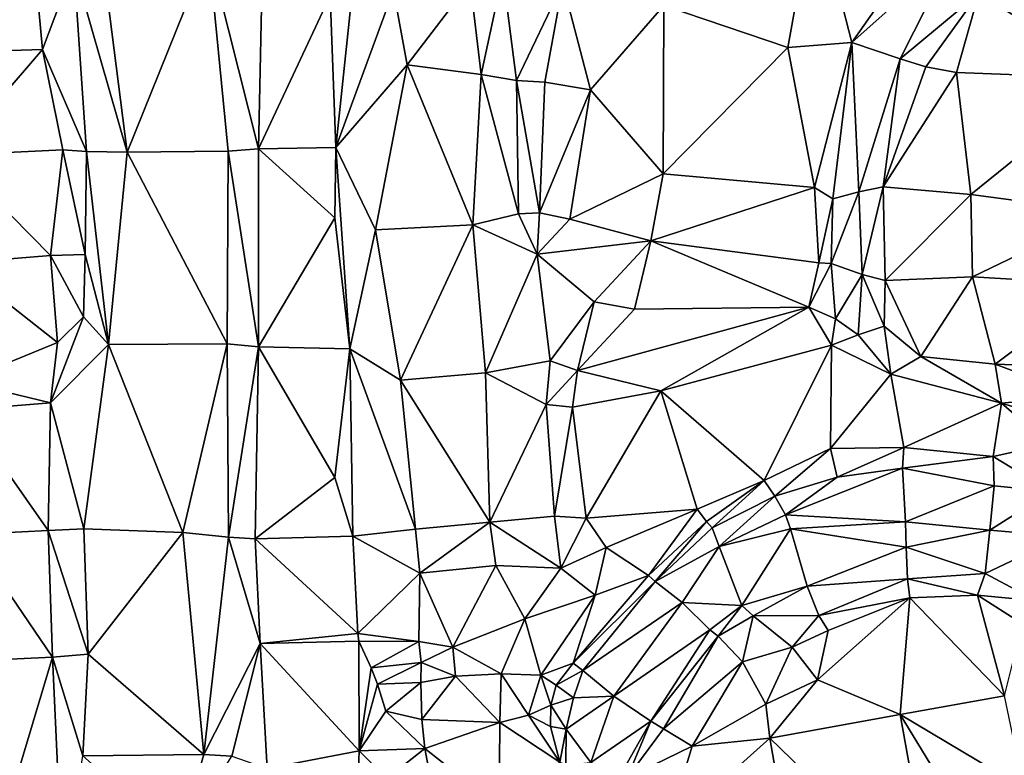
# Model space of a CAD drawing. Header units: feet. Extents: x 116535 to 120173, y 200032 to 203855.
# Tile 57 of 87: x 118314 to 118500, y 202647 to 202785. Entities that reach past the tile are written whole.
import ezdxf

# ---------------------------------------------------------------- set-up
doc = ezdxf.new("R2010")
doc.units = ezdxf.units.FT
doc.header["$MEASUREMENT"] = 0
doc.layers.add('V-TOPO-TINN-3DFC', color=3, linetype='Continuous')

msp = doc.modelspace()

# ---------------------------------------------------------------- linework, layer by layer
at = {"layer": 'V-TOPO-TINN-3DFC'}
for points in [[(118435.7133, 202788.1657, 562.4887), (118459.0705, 202780.2634, 562.7878), (118464.2071, 202808.3956, 563.51)], [(118464.2071, 202808.3956, 563.51), (118459.0705, 202780.2634, 562.7878), (118471.1672, 202781.1908, 563.596)], [(118471.1672, 202781.1908, 563.596), (118488.3117, 202805.5759, 562.8885), (118464.2071, 202808.3956, 563.51)], [(118471.1672, 202781.1908, 563.596), (118490.5908, 202798.4984, 562.6591), (118488.3117, 202805.5759, 562.8885)], [(118359.2647, 202761.1386, 569.788), (118360.0796, 202799.6439, 570.1714), (118349.8704, 202798.5987, 570.154)], [(118359.2647, 202761.1386, 569.788), (118372.8032, 202790.0242, 570.2532), (118360.0796, 202799.6439, 570.1714)], [(118377.8261, 202798.9497, 570.4549), (118372.8032, 202790.0242, 570.2532), (118373.8509, 202761.36, 570.0983)], [(118377.8261, 202798.9497, 570.4549), (118373.8509, 202761.36, 570.0983), (118384.7309, 202791.078, 569.8793)], [(118316.871662, 202798.303661, 577.267488), (118299.34158, 202796.721291, 576.549253), (118300.442586, 202779.318481, 576.435627)], [(118318.551561, 202779.86922, 577.055371), (118316.871662, 202798.303661, 577.267488), (118300.442586, 202779.318481, 576.435627)], [(118318.551561, 202779.86922, 577.055371), (118324.4836, 202795.6015, 576.9147), (118316.871662, 202798.303661, 577.267488)], [(118349.8704, 202798.5987, 570.154), (118330.0088, 202796.088, 575.7481), (118334.5014, 202760.473, 575.0163)], [(118349.8704, 202798.5987, 570.154), (118334.5014, 202760.473, 575.0163), (118353.5455, 202760.708, 569.6734)], [(118359.2647, 202761.1386, 569.788), (118349.8704, 202798.5987, 570.154), (118353.5455, 202760.708, 569.6734)], [(118480.2433, 202778.0803, 562.2791), (118490.5908, 202798.4984, 562.6591), (118471.1672, 202781.1908, 563.596)], [(118480.2433, 202778.0803, 562.2791), (118495.0852, 202790.5087, 563.6991), (118490.5908, 202798.4984, 562.6591)], [(118324.4836, 202795.6015, 576.9147), (118318.551561, 202779.86922, 577.055371), (118326.8548, 202760.5998, 576.5826)], [(118334.5014, 202760.473, 575.0163), (118330.0088, 202796.088, 575.7481), (118324.4836, 202795.6015, 576.9147)], [(118324.4836, 202795.6015, 576.9147), (118326.8548, 202760.5998, 576.5826), (118334.5014, 202760.473, 575.0163)], [(118399.2004, 202792.5681, 564.9113), (118401.2812, 202775.1581, 564.064), (118405.325, 202794.1288, 566.6268)], [(118405.325, 202794.1288, 566.6268), (118401.2812, 202775.1581, 564.064), (118407.9135, 202773.9823, 564.1632)], [(118405.325, 202794.1288, 566.6268), (118407.9135, 202773.9823, 564.1632), (118416.6495, 202792.3158, 565.6813)], [(118399.2004, 202792.5681, 564.9113), (118384.7309, 202791.078, 569.8793), (118387.3279, 202776.9467, 569.3884)], [(118399.2004, 202792.5681, 564.9113), (118387.3279, 202776.9467, 569.3884), (118401.2812, 202775.1581, 564.064)], [(118407.9135, 202773.9823, 564.1632), (118413.2956, 202773.6924, 566.2019), (118416.6495, 202792.3158, 565.6813)], [(118413.2956, 202773.6924, 566.2019), (118421.8678, 202772.2264, 563.297), (118416.6495, 202792.3158, 565.6813)], [(118421.8678, 202772.2264, 563.297), (118435.7133, 202788.1657, 562.4887), (118416.6495, 202792.3158, 565.6813)], [(118372.8032, 202790.0242, 570.2532), (118359.2647, 202761.1386, 569.788), (118373.8509, 202761.36, 570.0983)], [(118373.8509, 202761.36, 570.0983), (118387.3279, 202776.9467, 569.3884), (118384.7309, 202791.078, 569.8793)], [(118485.1005, 202776.5983, 563.1235), (118495.0852, 202790.5087, 563.6991), (118480.2433, 202778.0803, 562.2791)], [(118490.8927, 202775.5324, 563.7737), (118495.0852, 202790.5087, 563.6991), (118485.1005, 202776.5983, 563.1235)], [(118520.6933, 202774.4094, 565.317), (118495.0852, 202790.5087, 563.6991), (118490.8927, 202775.5324, 563.7737)], [(118495.0852, 202790.5087, 563.6991), (118520.6933, 202774.4094, 565.317), (118521.7671, 202786.5227, 565.3482)], [(118421.8678, 202772.2264, 563.297), (118435.5625, 202756.4259, 562.7451), (118435.7133, 202788.1657, 562.4887)], [(118435.7133, 202788.1657, 562.4887), (118435.5625, 202756.4259, 562.7451), (118459.0705, 202780.2634, 562.7878)], [(118459.0705, 202780.2634, 562.7878), (118464.1406, 202753.8307, 562.4152), (118471.1672, 202781.1908, 563.596)], [(118471.1672, 202781.1908, 563.596), (118464.1406, 202753.8307, 562.4152), (118467.5795, 202751.6953, 562.4112)], [(118471.1672, 202781.1908, 563.596), (118467.5795, 202751.6953, 562.4112), (118472.508, 202752.9938, 561.6865)], [(118472.508, 202752.9938, 561.6865), (118480.2433, 202778.0803, 562.2791), (118471.1672, 202781.1908, 563.596)], [(118318.551561, 202779.86922, 577.055371), (118300.442586, 202779.318481, 576.435627), (118301.389356, 202759.905142, 576.2925)], [(118322.405087, 202760.924739, 576.889407), (118318.551561, 202779.86922, 577.055371), (118301.389356, 202759.905142, 576.2925)], [(118322.405087, 202760.924739, 576.889407), (118326.8548, 202760.5998, 576.5826), (118318.551561, 202779.86922, 577.055371)], [(118459.0705, 202780.2634, 562.7878), (118435.5625, 202756.4259, 562.7451), (118464.1406, 202753.8307, 562.4152)], [(118381.3677, 202745.8473, 570.4549), (118387.3279, 202776.9467, 569.3884), (118373.8509, 202761.36, 570.0983)], [(118381.3677, 202745.8473, 570.4549), (118399.6795, 202746.803, 563.9806), (118387.3279, 202776.9467, 569.3884)], [(118387.3279, 202776.9467, 569.3884), (118399.6795, 202746.803, 563.9806), (118401.2812, 202775.1581, 564.064)], [(118477.0734, 202753.9916, 562.8778), (118480.2433, 202778.0803, 562.2791), (118472.508, 202752.9938, 561.6865)], [(118477.0734, 202753.9916, 562.8778), (118485.1005, 202776.5983, 563.1235), (118480.2433, 202778.0803, 562.2791)], [(118401.2812, 202775.1581, 564.064), (118399.6795, 202746.803, 563.9806), (118408.3191, 202748.8405, 563.3424)], [(118401.2812, 202775.1581, 564.064), (118408.3191, 202748.8405, 563.3424), (118407.9135, 202773.9823, 564.1632)], [(118490.8927, 202775.5324, 563.7737), (118485.1005, 202776.5983, 563.1235), (118477.0734, 202753.9916, 562.8778)], [(118490.8927, 202775.5324, 563.7737), (118477.0734, 202753.9916, 562.8778), (118493.5776, 202752.5452, 562.7534)], [(118520.6933, 202774.4094, 565.317), (118490.8927, 202775.5324, 563.7737), (118493.5776, 202752.5452, 562.7534)], [(118407.9135, 202773.9823, 564.1632), (118412.2535, 202749.0407, 563.9872), (118413.2956, 202773.6924, 566.2019)], [(118407.9135, 202773.9823, 564.1632), (118408.3191, 202748.8405, 563.3424), (118412.2535, 202749.0407, 563.9872)], [(118413.2956, 202773.6924, 566.2019), (118412.2535, 202749.0407, 563.9872), (118421.8678, 202772.2264, 563.297)], [(118520.6933, 202774.4094, 565.317), (118493.5776, 202752.5452, 562.7534), (118519.0959, 202749.1196, 563.4662)], [(118421.8678, 202772.2264, 563.297), (118412.2535, 202749.0407, 563.9872), (118417.9964, 202747.8695, 562.6877)], [(118421.8678, 202772.2264, 563.297), (118417.9964, 202747.8695, 562.6877), (118435.5625, 202756.4259, 562.7451)], [(118322.405087, 202760.924739, 576.889407), (118301.389356, 202759.905142, 576.2925), (118320.082038, 202740.98638, 576.654592)], [(118326.562436, 202741.187068, 576.69735), (118322.405087, 202760.924739, 576.889407), (118320.082038, 202740.98638, 576.654592)], [(118326.562436, 202741.187068, 576.69735), (118326.8548, 202760.5998, 576.5826), (118322.405087, 202760.924739, 576.889407)], [(118330.9825, 202724.2161, 576.3183), (118326.8548, 202760.5998, 576.5826), (118326.562436, 202741.187068, 576.69735)], [(118334.5014, 202760.473, 575.0163), (118326.8548, 202760.5998, 576.5826), (118330.9825, 202724.2161, 576.3183)], [(118334.5014, 202760.473, 575.0163), (118330.9825, 202724.2161, 576.3183), (118353.344, 202724.3539, 570.0272)], [(118334.5014, 202760.473, 575.0163), (118353.344, 202724.3539, 570.0272), (118353.5455, 202760.708, 569.6734)], [(118353.5455, 202760.708, 569.6734), (118353.344, 202724.3539, 570.0272), (118359.2933, 202723.7593, 569.5667)], [(118359.2647, 202761.1386, 569.788), (118353.5455, 202760.708, 569.6734), (118359.2933, 202723.7593, 569.5667)], [(118373.6766, 202748.1347, 569.915), (118373.8509, 202761.36, 570.0983), (118359.2647, 202761.1386, 569.788)], [(118359.2647, 202761.1386, 569.788), (118359.2933, 202723.7593, 569.5667), (118373.6766, 202748.1347, 569.915)], [(118373.8509, 202761.36, 570.0983), (118373.6766, 202748.1347, 569.915), (118376.5267, 202723.4354, 569.5689)], [(118373.8509, 202761.36, 570.0983), (118376.5267, 202723.4354, 569.5689), (118381.3677, 202745.8473, 570.4549)], [(118301.389356, 202759.905142, 576.2925), (118302.316027, 202739.544565, 576.164751), (118320.082038, 202740.98638, 576.654592)], [(118435.5625, 202756.4259, 562.7451), (118417.9964, 202747.8695, 562.6877), (118433.244, 202743.7575, 562.5283)], [(118435.5625, 202756.4259, 562.7451), (118433.244, 202743.7575, 562.5283), (118464.1406, 202753.8307, 562.4152)], [(118464.1406, 202753.8307, 562.4152), (118433.244, 202743.7575, 562.5283), (118464.9153, 202739.6152, 563.1285)], [(118464.1406, 202753.8307, 562.4152), (118464.9153, 202739.6152, 563.1285), (118467.5795, 202751.6953, 562.4112)], [(118467.5795, 202751.6953, 562.4112), (118467.2595, 202739.4952, 562.151), (118472.508, 202752.9938, 561.6865)], [(118472.508, 202752.9938, 561.6865), (118467.2595, 202739.4952, 562.151), (118473.1226, 202737.4171, 561.3489)], [(118477.0734, 202753.9916, 562.8778), (118472.508, 202752.9938, 561.6865), (118473.1226, 202737.4171, 561.3489)], [(118477.0734, 202753.9916, 562.8778), (118473.1226, 202737.4171, 561.3489), (118477.4449, 202736.269, 562.8549)], [(118493.5776, 202752.5452, 562.7534), (118477.0734, 202753.9916, 562.8778), (118477.4449, 202736.269, 562.8549)], [(118493.5776, 202752.5452, 562.7534), (118477.4449, 202736.269, 562.8549), (118493.8817, 202736.9882, 562.6075)], [(118493.5776, 202752.5452, 562.7534), (118493.8817, 202736.9882, 562.6075), (118519.0959, 202749.1196, 563.4662)], [(118467.5795, 202751.6953, 562.4112), (118464.9153, 202739.6152, 563.1285), (118467.2595, 202739.4952, 562.151)], [(118408.3191, 202748.8405, 563.3424), (118399.6795, 202746.803, 563.9806), (118411.7979, 202741.2619, 563.2195)], [(118412.2535, 202749.0407, 563.9872), (118408.3191, 202748.8405, 563.3424), (118411.7979, 202741.2619, 563.2195)], [(118412.2535, 202749.0407, 563.9872), (118411.7979, 202741.2619, 563.2195), (118417.9964, 202747.8695, 562.6877)], [(118519.0959, 202749.1196, 563.4662), (118493.8817, 202736.9882, 562.6075), (118518.1886, 202735.5534, 564.24)], [(118373.6766, 202748.1347, 569.915), (118359.2933, 202723.7593, 569.5667), (118376.5267, 202723.4354, 569.5689)], [(118433.244, 202743.7575, 562.5283), (118417.9964, 202747.8695, 562.6877), (118411.7979, 202741.2619, 563.2195)], [(118381.3677, 202745.8473, 570.4549), (118376.5267, 202723.4354, 569.5689), (118386.0815, 202717.5112, 568.9046)], [(118399.6795, 202746.803, 563.9806), (118381.3677, 202745.8473, 570.4549), (118386.0815, 202717.5112, 568.9046)], [(118399.6795, 202746.803, 563.9806), (118386.0815, 202717.5112, 568.9046), (118402.0989, 202718.9178, 562.5032)], [(118411.7979, 202741.2619, 563.2195), (118399.6795, 202746.803, 563.9806), (118402.0989, 202718.9178, 562.5032)], [(118433.244, 202743.7575, 562.5283), (118411.7979, 202741.2619, 563.2195), (118422.5721, 202732.2887, 562.0566)], [(118422.5721, 202732.2887, 562.0566), (118430.1945, 202730.9, 563.1275), (118433.244, 202743.7575, 562.5283)], [(118463.0254, 202731.2988, 563.6995), (118433.244, 202743.7575, 562.5283), (118430.1945, 202730.9, 563.1275)], [(118464.9153, 202739.6152, 563.1285), (118433.244, 202743.7575, 562.5283), (118463.0254, 202731.2988, 563.6995)], [(118321.395159, 202724.591175, 576.520172), (118320.082038, 202740.98638, 576.654592), (118302.316027, 202739.544565, 576.164751)], [(118321.395159, 202724.591175, 576.520172), (118302.316027, 202739.544565, 576.164751), (118303.373469, 202717.247775, 576.076535)], [(118326.284292, 202729.438606, 576.588672), (118326.562436, 202741.187068, 576.69735), (118320.082038, 202740.98638, 576.654592)], [(118321.395159, 202724.591175, 576.520172), (118326.284292, 202729.438606, 576.588672), (118320.082038, 202740.98638, 576.654592)], [(118326.284292, 202729.438606, 576.588672), (118330.9825, 202724.2161, 576.3183), (118326.562436, 202741.187068, 576.69735)], [(118402.0989, 202718.9178, 562.5032), (118414.2816, 202721.1415, 561.9345), (118411.7979, 202741.2619, 563.2195)], [(118414.2816, 202721.1415, 561.9345), (118422.5721, 202732.2887, 562.0566), (118411.7979, 202741.2619, 563.2195)], [(118464.9153, 202739.6152, 563.1285), (118463.0254, 202731.2988, 563.6995), (118467.2595, 202739.4952, 562.151)], [(118467.2595, 202739.4952, 562.151), (118463.0254, 202731.2988, 563.6995), (118468.109, 202729.0795, 561.8031)], [(118467.2595, 202739.4952, 562.151), (118468.109, 202729.0795, 561.8031), (118473.1226, 202737.4171, 561.3489)], [(118472.3776, 202726.0558, 561.0592), (118473.1226, 202737.4171, 561.3489), (118468.109, 202729.0795, 561.8031)], [(118472.3776, 202726.0558, 561.0592), (118477.2509, 202727.7104, 563.0471), (118473.1226, 202737.4171, 561.3489)], [(118473.1226, 202737.4171, 561.3489), (118477.2509, 202727.7104, 563.0471), (118477.4449, 202736.269, 562.8549)], [(118484.1418, 202721.9743, 563.8135), (118477.4449, 202736.269, 562.8549), (118477.2509, 202727.7104, 563.0471)], [(118493.8817, 202736.9882, 562.6075), (118477.4449, 202736.269, 562.8549), (118484.1418, 202721.9743, 563.8135)], [(118493.8817, 202736.9882, 562.6075), (118484.1418, 202721.9743, 563.8135), (118498.1808, 202720.4973, 563.1011)], [(118518.1886, 202735.5534, 564.24), (118493.8817, 202736.9882, 562.6075), (118498.1808, 202720.4973, 563.1011)], [(118518.1886, 202735.5534, 564.24), (118498.1808, 202720.4973, 563.1011), (118513.9517, 202719.9586, 565.2107)], [(118414.2816, 202721.1415, 561.9345), (118419.4072, 202719.3347, 563.4258), (118422.5721, 202732.2887, 562.0566)], [(118422.5721, 202732.2887, 562.0566), (118419.4072, 202719.3347, 563.4258), (118430.1945, 202730.9, 563.1275)], [(118463.0254, 202731.2988, 563.6995), (118419.4072, 202719.3347, 563.4258), (118435.149, 202715.4921, 562.8272)], [(118463.0254, 202731.2988, 563.6995), (118430.1945, 202730.9, 563.1275), (118419.4072, 202719.3347, 563.4258)], [(118435.149, 202715.4921, 562.8272), (118467.3301, 202724.0817, 561.3867), (118463.0254, 202731.2988, 563.6995)], [(118463.0254, 202731.2988, 563.6995), (118467.3301, 202724.0817, 561.3867), (118468.109, 202729.0795, 561.8031)], [(118326.284292, 202729.438606, 576.588672), (118321.395159, 202724.591175, 576.520172), (118320.080054, 202713.205167, 576.370212)], [(118320.080054, 202713.205167, 576.370212), (118330.9825, 202724.2161, 576.3183), (118326.284292, 202729.438606, 576.588672)], [(118468.109, 202729.0795, 561.8031), (118467.3301, 202724.0817, 561.3867), (118472.3776, 202726.0558, 561.0592)], [(118472.3776, 202726.0558, 561.0592), (118478.5193, 202718.6427, 561.9992), (118477.2509, 202727.7104, 563.0471)], [(118477.2509, 202727.7104, 563.0471), (118478.5193, 202718.6427, 561.9992), (118484.1418, 202721.9743, 563.8135)], [(118472.3776, 202726.0558, 561.0592), (118467.3301, 202724.0817, 561.3867), (118478.5193, 202718.6427, 561.9992)], [(118320.080054, 202713.205167, 576.370212), (118321.395159, 202724.591175, 576.520172), (118303.373469, 202717.247775, 576.076535)], [(118330.9825, 202724.2161, 576.3183), (118320.080054, 202713.205167, 576.370212), (118326.3636, 202689.4737, 576.0642)], [(118330.9825, 202724.2161, 576.3183), (118326.3636, 202689.4737, 576.0642), (118344.9927, 202688.8013, 570.7594)], [(118330.9825, 202724.2161, 576.3183), (118344.9927, 202688.8013, 570.7594), (118353.344, 202724.3539, 570.0272)], [(118353.344, 202724.3539, 570.0272), (118344.9927, 202688.8013, 570.7594), (118353.6415, 202687.9056, 569.5141)], [(118359.2933, 202723.7593, 569.5667), (118353.344, 202724.3539, 570.0272), (118353.6415, 202687.9056, 569.5141)], [(118358.6588, 202687.5593, 569.1032), (118359.2933, 202723.7593, 569.5667), (118353.6415, 202687.9056, 569.5141)], [(118358.6588, 202687.5593, 569.1032), (118373.6885, 202699.1203, 569.27), (118359.2933, 202723.7593, 569.5667)], [(118373.6885, 202699.1203, 569.27), (118376.5267, 202723.4354, 569.5689), (118359.2933, 202723.7593, 569.5667)], [(118377.0387, 202688.1058, 569.2655), (118376.5267, 202723.4354, 569.5689), (118373.6885, 202699.1203, 569.27)], [(118377.0387, 202688.1058, 569.2655), (118388.9107, 202689.4237, 568.6859), (118376.5267, 202723.4354, 569.5689)], [(118388.9107, 202689.4237, 568.6859), (118386.0815, 202717.5112, 568.9046), (118376.5267, 202723.4354, 569.5689)], [(118454.6015, 202698.5618, 561.0639), (118467.3301, 202724.0817, 561.3867), (118435.149, 202715.4921, 562.8272)], [(118467.1326, 202704.6261, 561.9067), (118467.3301, 202724.0817, 561.3867), (118454.6015, 202698.5618, 561.0639)], [(118467.1326, 202704.6261, 561.9067), (118478.5193, 202718.6427, 561.9992), (118467.3301, 202724.0817, 561.3867)], [(118402.0989, 202718.9178, 562.5032), (118413.5448, 202712.8986, 562.1819), (118414.2816, 202721.1415, 561.9345)], [(118413.5448, 202712.8986, 562.1819), (118419.4072, 202719.3347, 563.4258), (118414.2816, 202721.1415, 561.9345)], [(118499.3997, 202713.1421, 561.5399), (118484.1418, 202721.9743, 563.8135), (118478.5193, 202718.6427, 561.9992)], [(118499.3997, 202713.1421, 561.5399), (118498.1808, 202720.4973, 563.1011), (118484.1418, 202721.9743, 563.8135)], [(118413.5448, 202712.8986, 562.1819), (118418.512, 202712.4271, 563.3175), (118419.4072, 202719.3347, 563.4258)], [(118435.149, 202715.4921, 562.8272), (118419.4072, 202719.3347, 563.4258), (118418.512, 202712.4271, 563.3175)], [(118498.1808, 202720.4973, 563.1011), (118514.0685, 202714.5764, 564.5608), (118513.9517, 202719.9586, 565.2107)], [(118498.1808, 202720.4973, 563.1011), (118499.3997, 202713.1421, 561.5399), (118514.0685, 202714.5764, 564.5608)], [(118320.080054, 202713.205167, 576.370212), (118303.373469, 202717.247775, 576.076535), (118303.641094, 202711.900021, 576.060611)], [(118386.0815, 202717.5112, 568.9046), (118402.8875, 202690.7326, 561.8079), (118402.0989, 202718.9178, 562.5032)], [(118386.0815, 202717.5112, 568.9046), (118388.9107, 202689.4237, 568.6859), (118402.8875, 202690.7326, 561.8079)], [(118402.0989, 202718.9178, 562.5032), (118402.8875, 202690.7326, 561.8079), (118413.5448, 202712.8986, 562.1819)], [(118480.9638, 202704.8229, 560.9657), (118478.5193, 202718.6427, 561.9992), (118467.1326, 202704.6261, 561.9067)], [(118499.3997, 202713.1421, 561.5399), (118478.5193, 202718.6427, 561.9992), (118480.9638, 202704.8229, 560.9657)], [(118435.149, 202715.4921, 562.8272), (118418.512, 202712.4271, 563.3175), (118421.0417, 202691.4513, 563.1588)], [(118435.149, 202715.4921, 562.8272), (118421.0417, 202691.4513, 563.1588), (118442.0218, 202693.1648, 562.1014)], [(118454.6015, 202698.5618, 561.0639), (118435.149, 202715.4921, 562.8272), (118442.0218, 202693.1648, 562.1014)], [(118515.095, 202708.4067, 561.8294), (118514.0685, 202714.5764, 564.5608), (118499.3997, 202713.1421, 561.5399)], [(118303.641094, 202711.900021, 576.060611), (118319.603308, 202689.154382, 576.068116), (118320.080054, 202713.205167, 576.370212)], [(118303.641094, 202711.900021, 576.060611), (118304.647087, 202688.397096, 575.971628), (118319.603308, 202689.154382, 576.068116)], [(118319.603308, 202689.154382, 576.068116), (118326.3636, 202689.4737, 576.0642), (118320.080054, 202713.205167, 576.370212)], [(118402.8875, 202690.7326, 561.8079), (118415.1222, 202691.8619, 562.0564), (118413.5448, 202712.8986, 562.1819)], [(118415.1222, 202691.8619, 562.0564), (118418.512, 202712.4271, 563.3175), (118413.5448, 202712.8986, 562.1819)], [(118415.1222, 202691.8619, 562.0564), (118421.0417, 202691.4513, 563.1588), (118418.512, 202712.4271, 563.3175)], [(118497.8103, 202703.0886, 560.751), (118499.3997, 202713.1421, 561.5399), (118480.9638, 202704.8229, 560.9657)], [(118508.2875, 202705.4585, 561.7216), (118499.3997, 202713.1421, 561.5399), (118497.8103, 202703.0886, 560.751)], [(118515.095, 202708.4067, 561.8294), (118499.3997, 202713.1421, 561.5399), (118508.2875, 202705.4585, 561.7216)], [(118456.6386, 202695.6485, 558.4275), (118467.1326, 202704.6261, 561.9067), (118454.6015, 202698.5618, 561.0639)], [(118468.4119, 202699.1993, 558.9485), (118467.1326, 202704.6261, 561.9067), (118456.6386, 202695.6485, 558.4275)], [(118468.4119, 202699.1993, 558.9485), (118480.9638, 202704.8229, 560.9657), (118467.1326, 202704.6261, 561.9067)], [(118480.7396, 202700.8838, 559.1331), (118480.9638, 202704.8229, 560.9657), (118468.4119, 202699.1993, 558.9485)], [(118480.7396, 202700.8838, 559.1331), (118497.8103, 202703.0886, 560.751), (118480.9638, 202704.8229, 560.9657)], [(118508.6639, 202696.5274, 559.2652), (118508.2875, 202705.4585, 561.7216), (118497.8103, 202703.0886, 560.751)], [(118497.9842, 202697.5592, 559.0221), (118497.8103, 202703.0886, 560.751), (118480.7396, 202700.8838, 559.1331)], [(118508.6639, 202696.5274, 559.2652), (118497.8103, 202703.0886, 560.751), (118497.9842, 202697.5592, 559.0221)], [(118458.6681, 202692.1332, 558.4951), (118480.7396, 202700.8838, 559.1331), (118468.4119, 202699.1993, 558.9485)], [(118458.6681, 202692.1332, 558.4951), (118481.2941, 202690.7741, 558.6589), (118480.7396, 202700.8838, 559.1331)], [(118481.2941, 202690.7741, 558.6589), (118497.9842, 202697.5592, 559.0221), (118480.7396, 202700.8838, 559.1331)], [(118373.6885, 202699.1203, 569.27), (118358.6588, 202687.5593, 569.1032), (118377.0387, 202688.1058, 569.2655)], [(118458.6681, 202692.1332, 558.4951), (118468.4119, 202699.1993, 558.9485), (118456.6386, 202695.6485, 558.4275)], [(118454.6015, 202698.5618, 561.0639), (118442.0218, 202693.1648, 562.1014), (118443.7381, 202690.8382, 560.7606)], [(118444.8244, 202689.6422, 558.5279), (118454.6015, 202698.5618, 561.0639), (118443.7381, 202690.8382, 560.7606)], [(118456.6386, 202695.6485, 558.4275), (118454.6015, 202698.5618, 561.0639), (118444.8244, 202689.6422, 558.5279)], [(118481.2941, 202690.7741, 558.6589), (118497.1858, 202689.2206, 558.6751), (118497.9842, 202697.5592, 559.0221)], [(118497.1858, 202689.2206, 558.6751), (118508.6639, 202696.5274, 559.2652), (118497.9842, 202697.5592, 559.0221)], [(118456.6386, 202695.6485, 558.4275), (118444.8244, 202689.6422, 558.5279), (118446.1455, 202686.1255, 558.1423)], [(118456.6386, 202695.6485, 558.4275), (118446.1455, 202686.1255, 558.1423), (118458.6681, 202692.1332, 558.4951)], [(118497.1858, 202689.2206, 558.6751), (118510.9916, 202688.0073, 558.9394), (118508.6639, 202696.5274, 559.2652)], [(118442.0218, 202693.1648, 562.1014), (118421.0417, 202691.4513, 563.1588), (118424.8237, 202685.9803, 561.3615)], [(118424.8237, 202685.9803, 561.3615), (118432.8178, 202680.6689, 560.9114), (118442.0218, 202693.1648, 562.1014)], [(118443.7381, 202690.8382, 560.7606), (118442.0218, 202693.1648, 562.1014), (118432.8178, 202680.6689, 560.9114)], [(118402.8875, 202690.7326, 561.8079), (118416.3056, 202682.0556, 562.5422), (118415.1222, 202691.8619, 562.0564)], [(118416.3056, 202682.0556, 562.5422), (118421.0417, 202691.4513, 563.1588), (118415.1222, 202691.8619, 562.0564)], [(118416.3056, 202682.0556, 562.5422), (118424.8237, 202685.9803, 561.3615), (118421.0417, 202691.4513, 563.1588)], [(118459.5663, 202689.4593, 558.5523), (118458.6681, 202692.1332, 558.4951), (118446.1455, 202686.1255, 558.1423)], [(118481.2941, 202690.7741, 558.6589), (118458.6681, 202692.1332, 558.4951), (118459.5663, 202689.4593, 558.5523)], [(118319.603308, 202689.154382, 576.068116), (118327.1774, 202665.8363, 575.5332), (118326.3636, 202689.4737, 576.0642)], [(118327.1774, 202665.8363, 575.5332), (118344.9927, 202688.8013, 570.7594), (118326.3636, 202689.4737, 576.0642)], [(118377.0387, 202688.1058, 569.2655), (118389.7124, 202681.103, 568.4368), (118388.9107, 202689.4237, 568.6859)], [(118389.7124, 202681.103, 568.4368), (118402.8875, 202690.7326, 561.8079), (118388.9107, 202689.4237, 568.6859)], [(118404.051, 202682.5464, 561.6165), (118402.8875, 202690.7326, 561.8079), (118389.7124, 202681.103, 568.4368)], [(118402.8875, 202690.7326, 561.8079), (118404.051, 202682.5464, 561.6165), (118416.3056, 202682.0556, 562.5422)], [(118434.1001, 202679.5183, 558.5022), (118443.7381, 202690.8382, 560.7606), (118432.8178, 202680.6689, 560.9114)], [(118434.1001, 202679.5183, 558.5022), (118444.8244, 202689.6422, 558.5279), (118443.7381, 202690.8382, 560.7606)], [(118434.1001, 202679.5183, 558.5022), (118446.1455, 202686.1255, 558.1423), (118444.8244, 202689.6422, 558.5279)], [(118459.5663, 202689.4593, 558.5523), (118446.1455, 202686.1255, 558.1423), (118450.4037, 202675.0137, 558.6966)], [(118459.5663, 202689.4593, 558.5523), (118450.4037, 202675.0137, 558.6966), (118462.7571, 202678.6781, 559.271)], [(118481.3953, 202685.9952, 558.7006), (118481.2941, 202690.7741, 558.6589), (118459.5663, 202689.4593, 558.5523)], [(118481.3953, 202685.9952, 558.7006), (118459.5663, 202689.4593, 558.5523), (118462.7571, 202678.6781, 559.271)], [(118481.3953, 202685.9952, 558.7006), (118497.1858, 202689.2206, 558.6751), (118481.2941, 202690.7741, 558.6589)], [(118320.45371, 202665.239122, 575.78555), (118319.603308, 202689.154382, 576.068116), (118304.647087, 202688.397096, 575.971628)], [(118320.45371, 202665.239122, 575.78555), (118304.647087, 202688.397096, 575.971628), (118305.743449, 202664.574694, 575.825002)], [(118320.45371, 202665.239122, 575.78555), (118327.1774, 202665.8363, 575.5332), (118319.603308, 202689.154382, 576.068116)], [(118344.9927, 202688.8013, 570.7594), (118327.1774, 202665.8363, 575.5332), (118348.9455, 202646.889, 568.0658)], [(118353.6415, 202687.9056, 569.5141), (118344.9927, 202688.8013, 570.7594), (118348.9455, 202646.889, 568.0658)], [(118353.6415, 202687.9056, 569.5141), (118348.9455, 202646.889, 568.0658), (118359.5605, 202667.8718, 568.9714)], [(118359.5605, 202667.8718, 568.9714), (118358.6588, 202687.5593, 569.1032), (118353.6415, 202687.9056, 569.5141)], [(118378.0306, 202669.7029, 568.9768), (118377.0387, 202688.1058, 569.2655), (118358.6588, 202687.5593, 569.1032)], [(118378.0306, 202669.7029, 568.9768), (118358.6588, 202687.5593, 569.1032), (118359.5605, 202667.8718, 568.9714)], [(118378.0306, 202669.7029, 568.9768), (118389.7124, 202681.103, 568.4368), (118377.0387, 202688.1058, 569.2655)], [(118496.2914, 202681.02, 558.6419), (118497.1858, 202689.2206, 558.6751), (118481.3953, 202685.9952, 558.7006)], [(118496.2914, 202681.02, 558.6419), (118510.9916, 202688.0073, 558.9394), (118497.1858, 202689.2206, 558.6751)], [(118505.9978, 202675.8628, 558.7456), (118510.9916, 202688.0073, 558.9394), (118496.2914, 202681.02, 558.6419)], [(118422.7708, 202676.9489, 561.2892), (118424.8237, 202685.9803, 561.3615), (118416.3056, 202682.0556, 562.5422)], [(118424.8237, 202685.9803, 561.3615), (118422.7708, 202676.9489, 561.2892), (118432.8178, 202680.6689, 560.9114)], [(118439.1891, 202675.5849, 558.6557), (118446.1455, 202686.1255, 558.1423), (118434.1001, 202679.5183, 558.5022)], [(118450.4037, 202675.0137, 558.6966), (118446.1455, 202686.1255, 558.1423), (118439.1891, 202675.5849, 558.6557)], [(118481.6442, 202680.0223, 559.5308), (118481.3953, 202685.9952, 558.7006), (118462.7571, 202678.6781, 559.271)], [(118496.2914, 202681.02, 558.6419), (118481.3953, 202685.9952, 558.7006), (118481.6442, 202680.0223, 559.5308)], [(118395.9341, 202667.1376, 565.5252), (118404.051, 202682.5464, 561.6165), (118389.7124, 202681.103, 568.4368)], [(118395.9341, 202667.1376, 565.5252), (118409.5256, 202672.4997, 561.472), (118404.051, 202682.5464, 561.6165)], [(118409.5256, 202672.4997, 561.472), (118416.3056, 202682.0556, 562.5422), (118404.051, 202682.5464, 561.6165)], [(118409.5256, 202672.4997, 561.472), (118422.7708, 202676.9489, 561.2892), (118416.3056, 202682.0556, 562.5422)], [(118378.0306, 202669.7029, 568.9768), (118389.5328, 202668.1943, 568.5251), (118389.7124, 202681.103, 568.4368)], [(118395.9341, 202667.1376, 565.5252), (118389.7124, 202681.103, 568.4368), (118389.5328, 202668.1943, 568.5251)], [(118418.5903, 202664.1461, 560.5677), (118434.1001, 202679.5183, 558.5022), (118432.8178, 202680.6689, 560.9114)], [(118418.5903, 202664.1461, 560.5677), (118432.8178, 202680.6689, 560.9114), (118422.7708, 202676.9489, 561.2892)], [(118494.8633, 202676.9625, 560.8641), (118496.2914, 202681.02, 558.6419), (118481.6442, 202680.0223, 559.5308)], [(118494.8633, 202676.9625, 560.8641), (118505.9978, 202675.8628, 558.7456), (118496.2914, 202681.02, 558.6419)], [(118418.5903, 202664.1461, 560.5677), (118420.4372, 202662.7308, 558.5271), (118434.1001, 202679.5183, 558.5022)], [(118434.1001, 202679.5183, 558.5022), (118420.4372, 202662.7308, 558.5271), (118439.1891, 202675.5849, 558.6557)], [(118462.7571, 202678.6781, 559.271), (118450.4037, 202675.0137, 558.6966), (118452.5373, 202673.0364, 559.7828)], [(118462.7571, 202678.6781, 559.271), (118452.5373, 202673.0364, 559.7828), (118464.9211, 202673.1111, 559.9275)], [(118481.6442, 202680.0223, 559.5308), (118462.7571, 202678.6781, 559.271), (118464.9211, 202673.1111, 559.9275)], [(118482.111, 202676.4538, 560.9493), (118481.6442, 202680.0223, 559.5308), (118464.9211, 202673.1111, 559.9275)], [(118482.111, 202676.4538, 560.9493), (118494.8633, 202676.9625, 560.8641), (118481.6442, 202680.0223, 559.5308)], [(118412.544, 202661.8502, 561.4614), (118422.7708, 202676.9489, 561.2892), (118409.5256, 202672.4997, 561.472)], [(118412.544, 202661.8502, 561.4614), (118418.5903, 202664.1461, 560.5677), (118422.7708, 202676.9489, 561.2892)], [(118466.6796, 202670.2796, 561.3501), (118464.6849, 202661.0035, 562.1594), (118482.111, 202676.4538, 560.9493)], [(118482.111, 202676.4538, 560.9493), (118464.6849, 202661.0035, 562.1594), (118480.241, 202654.462, 562.8614)], [(118466.6796, 202670.2796, 561.3501), (118482.111, 202676.4538, 560.9493), (118464.9211, 202673.1111, 559.9275)], [(118499.92, 202657.9925, 563.349), (118482.111, 202676.4538, 560.9493), (118480.241, 202654.462, 562.8614)], [(118499.92, 202657.9925, 563.349), (118494.8633, 202676.9625, 560.8641), (118482.111, 202676.4538, 560.9493)], [(118494.8633, 202676.9625, 560.8641), (118503.3633, 202671.5845, 561.2228), (118505.9978, 202675.8628, 558.7456)], [(118494.8633, 202676.9625, 560.8641), (118499.92, 202657.9925, 563.349), (118503.3633, 202671.5845, 561.2228)], [(118420.4372, 202662.7308, 558.5271), (118426.272, 202657.9114, 558.0661), (118439.1891, 202675.5849, 558.6557)], [(118444.405, 202670.414, 558.5883), (118439.1891, 202675.5849, 558.6557), (118426.272, 202657.9114, 558.0661)], [(118450.4037, 202675.0137, 558.6966), (118439.1891, 202675.5849, 558.6557), (118444.405, 202670.414, 558.5883)], [(118450.4037, 202675.0137, 558.6966), (118444.405, 202670.414, 558.5883), (118445.9737, 202669.2166, 560.2641)], [(118452.5373, 202673.0364, 559.7828), (118450.4037, 202675.0137, 558.6966), (118445.9737, 202669.2166, 560.2641)], [(118450.5146, 202664.3776, 560.9523), (118452.5373, 202673.0364, 559.7828), (118445.9737, 202669.2166, 560.2641)], [(118459.8904, 202667.1418, 560.6001), (118452.5373, 202673.0364, 559.7828), (118450.5146, 202664.3776, 560.9523)], [(118464.9211, 202673.1111, 559.9275), (118452.5373, 202673.0364, 559.7828), (118459.8904, 202667.1418, 560.6001)], [(118466.6796, 202670.2796, 561.3501), (118464.9211, 202673.1111, 559.9275), (118459.8904, 202667.1418, 560.6001)], [(118405.0078, 202662.1348, 562.8969), (118409.5256, 202672.4997, 561.472), (118395.9341, 202667.1376, 565.5252)], [(118412.544, 202661.8502, 561.4614), (118409.5256, 202672.4997, 561.472), (118405.0078, 202662.1348, 562.8969)], [(118378.0306, 202669.7029, 568.9768), (118359.5605, 202667.8718, 568.9714), (118378.2124, 202668.2548, 568.9686)], [(118378.0306, 202669.7029, 568.9768), (118378.2124, 202668.2548, 568.9686), (118389.5328, 202668.1943, 568.5251)], [(118444.405, 202670.414, 558.5883), (118426.272, 202657.9114, 558.0661), (118433.2642, 202653.224, 558.6937)], [(118444.405, 202670.414, 558.5883), (118433.2642, 202653.224, 558.6937), (118445.9737, 202669.2166, 560.2641)], [(118445.9737, 202669.2166, 560.2641), (118433.2642, 202653.224, 558.6937), (118435.6652, 202651.7552, 560.8884)], [(118450.5146, 202664.3776, 560.9523), (118445.9737, 202669.2166, 560.2641), (118435.6652, 202651.7552, 560.8884)], [(118466.6796, 202670.2796, 561.3501), (118459.8904, 202667.1418, 560.6001), (118464.6849, 202661.0035, 562.1594)], [(118354.2355, 202646.5889, 568.0064), (118359.5605, 202667.8718, 568.9714), (118348.9455, 202646.889, 568.0658)], [(118354.2355, 202646.5889, 568.0064), (118360.8895, 202644.2562, 568.9667), (118359.5605, 202667.8718, 568.9714)], [(118378.2124, 202668.2548, 568.9686), (118359.5605, 202667.8718, 568.9714), (118378.2694, 202647.5989, 568.9521)], [(118360.8895, 202644.2562, 568.9667), (118378.2694, 202647.5989, 568.9521), (118359.5605, 202667.8718, 568.9714)], [(118378.2124, 202668.2548, 568.9686), (118378.2694, 202647.5989, 568.9521), (118380.4907, 202663.2819, 568.5882)], [(118378.2124, 202668.2548, 568.9686), (118380.4907, 202663.2819, 568.5882), (118389.5328, 202668.1943, 568.5251)], [(118380.4907, 202663.2819, 568.5882), (118389.9215, 202664.2882, 568.0117), (118389.5328, 202668.1943, 568.5251)], [(118389.9215, 202664.2882, 568.0117), (118395.9341, 202667.1376, 565.5252), (118389.5328, 202668.1943, 568.5251)], [(118389.9215, 202664.2882, 568.0117), (118396.4353, 202661.6651, 565.211), (118395.9341, 202667.1376, 565.5252)], [(118405.0078, 202662.1348, 562.8969), (118395.9341, 202667.1376, 565.5252), (118396.4353, 202661.6651, 565.211)], [(118454.921, 202656.4305, 561.9784), (118459.8904, 202667.1418, 560.6001), (118450.5146, 202664.3776, 560.9523)], [(118454.921, 202656.4305, 561.9784), (118464.6849, 202661.0035, 562.1594), (118459.8904, 202667.1418, 560.6001)], [(118320.45371, 202665.239122, 575.78555), (118326.1729, 202646.6342, 575.3088), (118327.1774, 202665.8363, 575.5332)], [(118327.1774, 202665.8363, 575.5332), (118326.1729, 202646.6342, 575.3088), (118348.9455, 202646.889, 568.0658)], [(118305.743449, 202664.574694, 575.825002), (118307.433529, 202621.954945, 575.606322), (118320.45371, 202665.239122, 575.78555)], [(118322.401555, 202622.838595, 575.456179), (118320.45371, 202665.239122, 575.78555), (118307.433529, 202621.954945, 575.606322)], [(118322.401555, 202622.838595, 575.456179), (118326.1729, 202646.6342, 575.3088), (118320.45371, 202665.239122, 575.78555)], [(118380.4907, 202663.2819, 568.5882), (118381.6937, 202660.1491, 568.0381), (118389.9215, 202664.2882, 568.0117)], [(118389.9215, 202664.2882, 568.0117), (118381.6937, 202660.1491, 568.0381), (118389.9095, 202660.487, 566.2219)], [(118389.9215, 202664.2882, 568.0117), (118389.9095, 202660.487, 566.2219), (118396.4353, 202661.6651, 565.211)], [(118418.5903, 202664.1461, 560.5677), (118412.544, 202661.8502, 561.4614), (118415.4154, 202659.967, 559.8224)], [(118420.4372, 202662.7308, 558.5271), (118418.5903, 202664.1461, 560.5677), (118415.4154, 202659.967, 559.8224)], [(118441.0809, 202648.4932, 562.0626), (118450.5146, 202664.3776, 560.9523), (118435.6652, 202651.7552, 560.8884)], [(118441.0809, 202648.4932, 562.0626), (118454.921, 202656.4305, 561.9784), (118450.5146, 202664.3776, 560.9523)], [(118378.2694, 202647.5989, 568.9521), (118381.6937, 202660.1491, 568.0381), (118380.4907, 202663.2819, 568.5882)], [(118389.9095, 202660.487, 566.2219), (118390.0829, 202653.5331, 566.4647), (118396.4353, 202661.6651, 565.211)], [(118404.8131, 202652.9194, 562.3679), (118396.4353, 202661.6651, 565.211), (118390.0829, 202653.5331, 566.4647)], [(118404.8131, 202652.9194, 562.3679), (118405.0078, 202662.1348, 562.8969), (118396.4353, 202661.6651, 565.211)], [(118410.1646, 202654.3494, 561.7929), (118405.0078, 202662.1348, 562.8969), (118404.8131, 202652.9194, 562.3679)], [(118412.544, 202661.8502, 561.4614), (118405.0078, 202662.1348, 562.8969), (118410.1646, 202654.3494, 561.7929)], [(118412.544, 202661.8502, 561.4614), (118410.1646, 202654.3494, 561.7929), (118414.3926, 202656.2118, 559.476)], [(118412.544, 202661.8502, 561.4614), (118414.3926, 202656.2118, 559.476), (118415.4154, 202659.967, 559.8224)], [(118420.4372, 202662.7308, 558.5271), (118415.4154, 202659.967, 559.8224), (118418.6821, 202657.5724, 558.4618)], [(118426.272, 202657.9114, 558.0661), (118420.4372, 202662.7308, 558.5271), (118418.6821, 202657.5724, 558.4618)], [(118378.2694, 202647.5989, 568.9521), (118383.269, 202655.0547, 568.3179), (118381.6937, 202660.1491, 568.0381)], [(118389.9095, 202660.487, 566.2219), (118381.6937, 202660.1491, 568.0381), (118383.269, 202655.0547, 568.3179)], [(118389.9095, 202660.487, 566.2219), (118383.269, 202655.0547, 568.3179), (118390.0829, 202653.5331, 566.4647)], [(118418.6821, 202657.5724, 558.4618), (118415.4154, 202659.967, 559.8224), (118414.3926, 202656.2118, 559.476)], [(118454.921, 202656.4305, 561.9784), (118455.6953, 202649.9681, 562.5133), (118464.6849, 202661.0035, 562.1594)], [(118464.6849, 202661.0035, 562.1594), (118455.6953, 202649.9681, 562.5133), (118480.241, 202654.462, 562.8614)], [(118421.9374, 202645.4122, 557.9506), (118426.272, 202657.9114, 558.0661), (118417.3003, 202651.712, 558.718)], [(118426.272, 202657.9114, 558.0661), (118418.6821, 202657.5724, 558.4618), (118417.3003, 202651.712, 558.718)], [(118433.2642, 202653.224, 558.6937), (118426.272, 202657.9114, 558.0661), (118421.9374, 202645.4122, 557.9506)], [(118503.5818, 202640.5803, 563.1934), (118499.92, 202657.9925, 563.349), (118480.241, 202654.462, 562.8614)], [(118410.1646, 202654.3494, 561.7929), (118414.3455, 202652.2228, 561.0625), (118414.3926, 202656.2118, 559.476)], [(118417.3003, 202651.712, 558.718), (118414.3926, 202656.2118, 559.476), (118414.3455, 202652.2228, 561.0625)], [(118418.6821, 202657.5724, 558.4618), (118414.3926, 202656.2118, 559.476), (118417.3003, 202651.712, 558.718)], [(118441.0809, 202648.4932, 562.0626), (118455.6953, 202649.9681, 562.5133), (118454.921, 202656.4305, 561.9784)], [(118390.6295, 202648.0353, 567.8106), (118383.269, 202655.0547, 568.3179), (118378.2694, 202647.5989, 568.9521)], [(118390.6295, 202648.0353, 567.8106), (118390.0829, 202653.5331, 566.4647), (118383.269, 202655.0547, 568.3179)], [(118410.1646, 202654.3494, 561.7929), (118404.8131, 202652.9194, 562.3679), (118416.0844, 202645.4644, 560.6809)], [(118410.1646, 202654.3494, 561.7929), (118416.0844, 202645.4644, 560.6809), (118414.3455, 202652.2228, 561.0625)], [(118480.241, 202654.462, 562.8614), (118455.6953, 202649.9681, 562.5133), (118486.4093, 202620.1764, 562.73)], [(118503.5818, 202640.5803, 563.1934), (118480.241, 202654.462, 562.8614), (118499.8978, 202622.2588, 562.9792)], [(118480.241, 202654.462, 562.8614), (118486.4093, 202620.1764, 562.73), (118499.8978, 202622.2588, 562.9792)], [(118404.8131, 202652.9194, 562.3679), (118390.0829, 202653.5331, 566.4647), (118390.6295, 202648.0353, 567.8106)], [(118404.6353, 202636.9782, 561.8673), (118404.8131, 202652.9194, 562.3679), (118390.6295, 202648.0353, 567.8106)], [(118416.0844, 202645.4644, 560.6809), (118404.8131, 202652.9194, 562.3679), (118404.6353, 202636.9782, 561.8673)], [(118433.2642, 202653.224, 558.6937), (118421.9374, 202645.4122, 557.9506), (118427.4478, 202642.9248, 558.5438)], [(118433.2642, 202653.224, 558.6937), (118427.4478, 202642.9248, 558.5438), (118428.8046, 202642.5075, 559.7836)], [(118435.6652, 202651.7552, 560.8884), (118433.2642, 202653.224, 558.6937), (118428.8046, 202642.5075, 559.7836)], [(118417.3003, 202651.712, 558.718), (118414.3455, 202652.2228, 561.0625), (118416.0844, 202645.4644, 560.6809)], [(118417.3003, 202651.712, 558.718), (118416.0844, 202645.4644, 560.6809), (118417.2208, 202644.9494, 558.148)], [(118421.9374, 202645.4122, 557.9506), (118417.3003, 202651.712, 558.718), (118417.2208, 202644.9494, 558.148)], [(118441.0809, 202648.4932, 562.0626), (118435.6652, 202651.7552, 560.8884), (118428.8046, 202642.5075, 559.7836)], [(118436.2063, 202632.5287, 561.9495), (118455.6953, 202649.9681, 562.5133), (118441.0809, 202648.4932, 562.0626)], [(118436.2063, 202632.5287, 561.9495), (118461.6423, 202615.5919, 562.8222), (118455.6953, 202649.9681, 562.5133)], [(118455.6953, 202649.9681, 562.5133), (118461.6423, 202615.5919, 562.8222), (118486.4093, 202620.1764, 562.73)], [(118344.209, 202630.6156, 567.2757), (118348.9455, 202646.889, 568.0658), (118326.1729, 202646.6342, 575.3088)], [(118344.209, 202630.6156, 567.2757), (118354.2355, 202646.5889, 568.0064), (118348.9455, 202646.889, 568.0658)], [(118360.8895, 202644.2562, 568.9667), (118378.0785, 202642.3406, 568.7804), (118378.2694, 202647.5989, 568.9521)], [(118378.0785, 202642.3406, 568.7804), (118383.4524, 202642.3958, 569.0504), (118378.2694, 202647.5989, 568.9521)], [(118390.6295, 202648.0353, 567.8106), (118378.2694, 202647.5989, 568.9521), (118383.4524, 202642.3958, 569.0504)], [(118392.8173, 202636.3608, 567.6232), (118390.6295, 202648.0353, 567.8106), (118383.4524, 202642.3958, 569.0504)], [(118404.6353, 202636.9782, 561.8673), (118390.6295, 202648.0353, 567.8106), (118392.8173, 202636.3608, 567.6232)], [(118436.2063, 202632.5287, 561.9495), (118441.0809, 202648.4932, 562.0626), (118428.8046, 202642.5075, 559.7836)]]:
    msp.add_3dface(points, dxfattribs=at)

doc.saveas('drawing.dxf')
